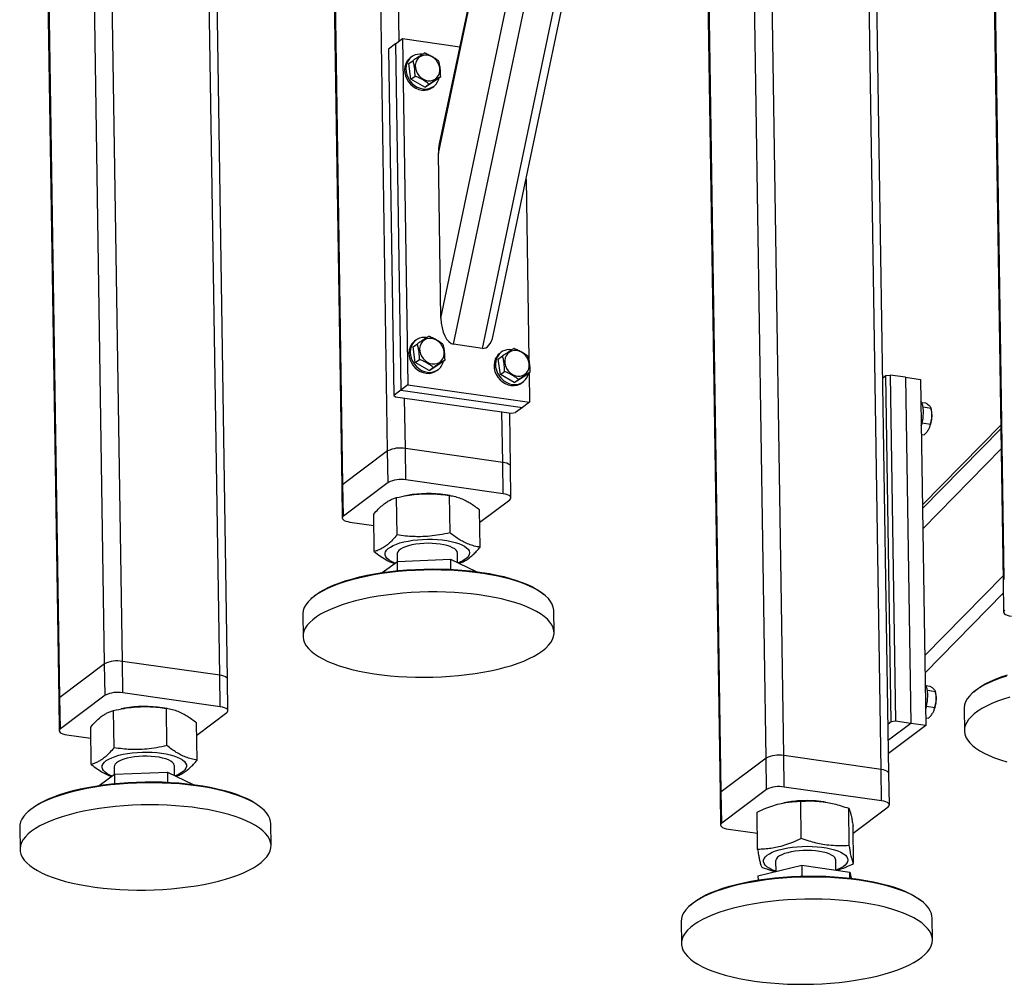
# Model space of a CAD drawing. Header units: millimetres. Extents: x 5 to 589, y 5 to 415.
# Tile 13 of 71: x 171 to 204, y 274 to 306. Entities that reach past the tile are written whole.
import ezdxf

# ---------------------------------------------------------------- set-up
doc = ezdxf.new("R2010")
doc.units = ezdxf.units.MM
doc.layers.add('TRAIT-FORT', color=4, linetype='Continuous', lineweight=25)

msp = doc.modelspace()

# ---------------------------------------------------------------- linework, layer by layer
at = {"layer": 'TRAIT-FORT', "color": 4, "linetype": 'Continuous', "lineweight": 25}
for p, q in [((185.0945, 295.8752), (194.5071, 340.6974)), ((185.5107, 295.0079), (195.1272, 340.8008)), ((186.4698, 294.8713), (196.0922, 340.693)), ((186.8321, 295.303), (196.3324, 340.5428)), ((185.0107, 301.341), (193.0501, 339.6238)), ((192.9971, 339.5535), (185.0398, 301.6615)), ((183.325, 291.4642), (182.6906, 332.8469)), ((183.707, 305.0707), (183.28, 332.929)), ((181.1653, 331.6657), (181.7997, 290.283)), ((181.8403, 290.3473), (181.2059, 331.73)), ((203.1214, 328.5374), (203.7559, 287.1547)), ((203.7965, 287.219), (203.162, 328.6017)), ((173.9297, 284.3965), (173.2953, 325.7792)), ((174.5191, 284.4785), (173.8846, 325.8613)), ((177.7494, 284.0183), (177.115, 325.401)), ((178.0082, 283.8855), (177.3738, 325.2682)), ((171.77, 324.598), (172.4044, 283.2152)), ((172.445, 283.2796), (171.8106, 324.6623)), ((195.8858, 281.2682), (195.2514, 322.6509)), ((196.4752, 281.3502), (195.8408, 322.733)), ((199.7056, 280.89), (199.0711, 322.2727)), ((199.9644, 280.7572), (199.3299, 322.1399)), ((193.7261, 321.4697), (194.3606, 280.0869)), ((194.4012, 280.1513), (193.7667, 321.534)), ((183.5871, 304.9804), (183.3551, 304.8059)), ((183.5871, 304.9804), (183.8191, 305.1549)), ((183.5871, 304.9804), (183.7633, 293.4852)), ((183.8191, 305.1549), (183.9953, 293.6597)), ((183.8191, 305.1549), (185.7166, 304.8846)), ((183.3551, 304.8059), (183.5314, 293.3107)), ((184.0278, 304.3232), (184.1669, 304.4278)), ((184.0968, 303.8055), (184.0278, 304.3232)), ((184.1198, 304.5469), (184.0734, 304.512)), ((184.0968, 303.8055), (184.2359, 303.9102)), ((184.5562, 303.5409), (184.0968, 303.8055)), ((184.5562, 303.5409), (184.9466, 303.7939)), ((184.9466, 303.7939), (185.0857, 303.8985)), ((184.5562, 303.5409), (184.6953, 303.6455)), ((184.8082, 303.5353), (184.8546, 303.5702)), ((185.0945, 295.8752), (185.0107, 301.341)), ((187.9198, 300.4827), (188.0114, 294.5113)), ((184.172, 294.918), (184.3111, 295.0226)), ((184.241, 294.4004), (184.172, 294.918)), ((184.264, 295.1417), (184.2176, 295.1068)), ((186.4698, 294.8713), (185.5107, 295.0079)), ((186.9985, 294.5153), (187.1376, 294.6199)), ((187.0675, 293.9976), (186.9985, 294.5153)), ((187.0906, 294.739), (187.0442, 294.7041)), ((184.241, 294.4004), (184.3801, 294.505)), ((184.7004, 294.1357), (184.241, 294.4004)), ((184.7004, 294.1357), (185.0908, 294.3887)), ((184.7004, 294.1357), (184.8395, 294.2404)), ((185.0908, 294.3887), (185.2299, 294.4934)), ((184.9524, 294.1301), (184.9988, 294.165)), ((187.0675, 293.9976), (187.2066, 294.1023)), ((187.5269, 293.733), (187.0675, 293.9976)), ((187.5269, 293.733), (187.9173, 293.986)), ((187.9173, 293.986), (188.0564, 294.0906)), ((188.0183, 294.0619), (188.0332, 293.0844)), ((199.763, 293.891), (199.8611, 293.9648)), ((199.8611, 293.9648), (200.0084, 293.9853)), ((200.0373, 282.4696), (199.8611, 293.9648)), ((200.0084, 293.9853), (200.1847, 282.4901)), ((200.5132, 293.9134), (200.0084, 293.9853)), ((200.5132, 293.9134), (200.6894, 282.4182)), ((200.5132, 293.9134), (201.0179, 293.8415)), ((183.9953, 293.6597), (183.7633, 293.4852)), ((183.9953, 293.6597), (188.0332, 293.0844)), ((187.5269, 293.733), (187.666, 293.8376)), ((187.7789, 293.7274), (187.8253, 293.7623)), ((201.0179, 293.8415), (201.1941, 282.3463)), ((183.7633, 293.4852), (183.5314, 293.3107)), ((183.5314, 293.3107), (183.5859, 293.2614)), ((183.5859, 293.2614), (187.4219, 292.7149)), ((183.7633, 293.4852), (187.8013, 292.9099)), ((183.9144, 291.5463), (183.8888, 293.2183)), ((187.8013, 292.9099), (187.5693, 292.7354)), ((188.0332, 293.0844), (187.8013, 292.9099)), ((201.0522, 293.0777), (201.1794, 293.0596)), ((201.0978, 292.9251), (201.3658, 292.8869)), ((187.1447, 291.086), (187.1191, 292.758)), ((187.4035, 290.9532), (187.3764, 292.7214)), ((187.4219, 292.7149), (187.5693, 292.7354)), ((201.384, 292.7973), (201.373, 292.8527)), ((201.0696, 292.3962), (201.3455, 292.3569)), ((203.6767, 292.3206), (201.0818, 289.6727)), ((201.0818, 289.6708), (203.6767, 292.3187)), ((201.0459, 292.0127), (201.1388, 291.9995)), ((201.0836, 289.5544), (203.6785, 292.2023)), ((201.2921, 292.194), (201.3002, 292.2096)), ((183.325, 291.4642), (181.8403, 290.3473)), ((183.341, 290.4192), (183.325, 291.4642)), ((187.1447, 291.086), (183.9144, 291.5463)), ((183.9304, 290.5012), (183.9144, 291.5463)), ((201.0939, 288.8821), (203.6888, 291.53)), ((187.1607, 290.041), (187.1447, 291.086)), ((187.4195, 289.9082), (187.4035, 290.9532)), ((181.7997, 290.283), (181.8157, 289.2379)), ((181.8563, 289.3023), (181.8403, 290.3473)), ((183.341, 290.4192), (181.8563, 289.3023)), ((187.1607, 290.041), (183.9304, 290.5012)), ((183.9809, 289.9883), (183.8684, 289.9673)), ((185.3968, 289.9835), (185.2414, 290.0076)), ((185.3947, 288.7469), (185.3757, 289.9867)), ((183.6365, 288.6748), (183.6175, 289.9145)), ((186.3843, 289.0956), (187.3789, 289.8438)), ((182.8806, 288.1234), (182.8616, 289.3632)), ((186.397, 288.2677), (186.378, 289.5074)), ((182.0745, 289.1051), (182.8672, 288.9922)), ((183.641, 288.0425), (183.6448, 287.7913)), ((185.6457, 287.7536), (185.6408, 288.0731)), ((183.1437, 287.4258), (183.65, 287.7951)), ((183.65, 287.7951), (185.4082, 287.8672)), ((183.6547, 287.4892), (183.65, 287.7951)), ((185.4082, 287.8672), (185.4134, 287.5333)), ((185.4082, 287.8672), (186.2619, 287.459)), ((201.1584, 284.6749), (203.7533, 287.3228)), ((203.7559, 287.1547), (203.7719, 286.1096)), ((188.5485, 286.6683), (188.496, 286.7129)), ((201.1673, 284.0987), (203.7621, 286.7466)), ((180.8287, 286.5954), (180.7776, 286.5491)), ((180.5047, 286.0345), (180.5159, 285.303)), ((188.8483, 285.4307), (188.8371, 286.1622)), ((173.9297, 284.3965), (172.445, 283.2796)), ((173.9457, 283.3514), (173.9297, 284.3965)), ((177.7494, 284.0183), (174.5191, 284.4785)), ((174.5351, 283.4335), (174.5191, 284.4785)), ((177.7654, 282.9733), (177.7494, 284.0183)), ((178.0242, 282.8405), (178.0082, 283.8855)), ((177.7654, 282.9733), (174.5351, 283.4335)), ((201.1964, 283.6726), (201.3236, 283.6544)), ((201.242, 283.5199), (201.51, 283.4818)), ((201.5282, 283.3922), (201.5172, 283.4476)), ((202.7849, 283.4671), (202.7338, 283.4208)), ((172.4044, 283.2152), (172.4204, 282.1702)), ((172.461, 282.2346), (172.445, 283.2796)), ((173.9457, 283.3514), (172.461, 282.2346)), ((174.2412, 281.607), (174.2222, 282.8468)), ((174.5856, 282.9206), (174.4731, 282.8996)), ((176.0015, 282.9158), (175.846, 282.9399)), ((175.9994, 281.6792), (175.9804, 282.9189)), ((176.989, 282.0279), (177.9836, 282.7761)), ((201.2138, 282.991), (201.4897, 282.9517)), ((201.4363, 282.7888), (201.4444, 282.8044)), ((202.4609, 282.9062), (202.4721, 282.1747)), ((177.0016, 281.1999), (176.9826, 282.4397)), ((200.0373, 282.4696), (199.9392, 282.3958)), ((200.6894, 282.4182), (199.9475, 281.86)), ((200.1847, 282.4901), (200.0373, 282.4696)), ((200.6894, 282.4182), (200.1847, 282.4901)), ((201.1941, 282.3463), (200.6894, 282.4182)), ((201.1901, 282.6075), (201.283, 282.5943)), ((173.4852, 281.0557), (173.4662, 282.2955)), ((201.1941, 282.3463), (199.9543, 281.4136)), ((172.6792, 282.0374), (173.4719, 281.9245)), ((195.8858, 281.2682), (194.4012, 280.1513)), ((195.9019, 280.2231), (195.8858, 281.2682)), ((199.7056, 280.89), (196.4752, 281.3502)), ((196.4912, 280.3052), (196.4752, 281.3502)), ((174.2457, 280.9747), (174.2495, 280.7235)), ((174.2547, 280.7273), (176.0129, 280.7994)), ((176.0129, 280.7994), (176.018, 280.4656)), ((176.0129, 280.7994), (176.8666, 280.3912)), ((176.2503, 280.6859), (176.2454, 281.0054)), ((199.7216, 279.845), (199.7056, 280.89)), ((173.7483, 280.358), (174.2547, 280.7273)), ((174.2547, 280.7273), (174.2594, 280.4215)), ((199.9804, 279.7122), (199.9644, 280.7572)), ((194.4172, 279.1063), (194.4012, 280.1513)), ((195.9019, 280.2231), (194.4172, 279.1063)), ((199.7216, 279.845), (196.4912, 280.3052)), ((194.3606, 280.0869), (194.3766, 279.0419)), ((197.0574, 278.5945), (197.0384, 279.8343)), ((197.8595, 279.8027), (197.8022, 279.8116)), ((171.4334, 279.5277), (171.3823, 279.4814)), ((179.1532, 279.6006), (179.1007, 279.6452)), ((195.6059, 278.2346), (195.5869, 279.4743)), ((196.5417, 279.7923), (196.4788, 279.7805)), ((198.6512, 278.3595), (198.6322, 279.5992)), ((198.7779, 278.7738), (199.9398, 279.6478)), ((171.1094, 278.9668), (171.1206, 278.2353)), ((179.453, 278.363), (179.4418, 279.0945)), ((194.6354, 278.9091), (195.5976, 278.772)), ((198.7933, 277.7645), (198.7743, 279.0042)), ((196.2018, 277.8464), (196.2071, 277.5006)), ((198.2066, 277.5473), (198.2016, 277.8771)), ((195.6194, 277.3549), (197.0709, 277.7148)), ((197.0709, 277.7148), (198.6647, 277.4798)), ((197.0709, 277.7148), (197.0766, 277.3472)), ((195.6194, 277.3549), (195.6215, 277.217)), ((198.6677, 277.2817), (198.6647, 277.4798)), ((198.6647, 277.4798), (198.7132, 277.2765)), ((193.3896, 276.3994), (193.3385, 276.3531)), ((201.1094, 276.4723), (201.0569, 276.5169)), ((201.4091, 275.2347), (201.3979, 275.9662)), ((193.0655, 275.8461), (193.0656, 275.8385)), ((193.0656, 275.8385), (193.0768, 275.107))]:
    msp.add_line(p, q, dxfattribs=at)
at = {"layer": 'TRAIT-FORT', "color": 4, "linetype": 'Continuous', "lineweight": 25, "flags": 128}
for points in [[(183.9246, 304.3169), (183.8963, 304.2228), (183.8856, 304.1223), (183.8927, 304.0186), (183.9175, 303.9151), (183.959, 303.8151), (184.0161, 303.7217), (184.0868, 303.6381), (184.1688, 303.5669), (184.2596, 303.5104), (184.3563, 303.4703), (184.4556, 303.448), (184.5545, 303.4443), (184.6497, 303.4591), (184.7382, 303.4921), (184.8082, 303.5353)], [(183.971, 304.3518), (183.9427, 304.2577), (183.932, 304.1572), (183.9391, 304.0535), (183.9639, 303.95), (184.0054, 303.85), (184.0625, 303.7566), (184.1331, 303.673), (184.2152, 303.6018), (184.306, 303.5453), (184.4027, 303.5052), (184.502, 303.483), (184.6009, 303.4792), (184.6961, 303.494), (184.7846, 303.527), (184.8636, 303.5771), (184.9304, 303.6427), (184.983, 303.7216), (185.0197, 303.8114), (185.0313, 303.8576)], [(184.2459, 304.1862), (184.2665, 304.0975), (184.3039, 304.0125), (184.3564, 303.9348), (184.4217, 303.8679), (184.4969, 303.8146), (184.5788, 303.7774), (184.6638, 303.7577), (184.7482, 303.7566), (184.8283, 303.774), (184.9006, 303.8091), (184.9619, 303.8605), (185.0095, 303.9259), (185.0414, 304.0024), (185.0562, 304.0867), (185.0532, 304.1752), (185.0326, 304.2638), (184.9953, 304.3489), (184.9428, 304.4265), (184.8775, 304.4935), (184.8023, 304.5467), (184.7204, 304.584), (184.6353, 304.6036), (184.551, 304.6048), (184.4709, 304.5874), (184.3986, 304.5523), (184.3373, 304.5009), (184.2897, 304.4355), (184.2577, 304.359), (184.243, 304.2746), (184.2459, 304.1862)], [(184.3901, 294.781), (184.4107, 294.6924), (184.4481, 294.6074), (184.5006, 294.5297), (184.5659, 294.4627), (184.6411, 294.4095), (184.723, 294.3722), (184.808, 294.3526), (184.8924, 294.3514), (184.9725, 294.3688), (185.0448, 294.404), (185.1061, 294.4553), (185.1537, 294.5207), (185.1856, 294.5973), (185.2004, 294.6816), (185.1974, 294.77), (185.1768, 294.8587), (185.1395, 294.9437), (185.087, 295.0214), (185.0217, 295.0883), (184.9465, 295.1416), (184.8645, 295.1788), (184.7795, 295.1985), (184.6951, 295.1996), (184.6151, 295.1823), (184.5428, 295.1471), (184.4815, 295.0957), (184.4339, 295.0303), (184.4019, 294.9538), (184.3871, 294.8695), (184.3901, 294.781)], [(184.0688, 294.9117), (184.0405, 294.8176), (184.0298, 294.7171), (184.0369, 294.6134), (184.0617, 294.5099), (184.1032, 294.4099), (184.1602, 294.3166), (184.2309, 294.233), (184.313, 294.1617), (184.4038, 294.1052), (184.5005, 294.0651), (184.5998, 294.0429), (184.6987, 294.0391), (184.7939, 294.054), (184.8824, 294.087), (184.9524, 294.1301)], [(184.1151, 294.9466), (184.0869, 294.8525), (184.0762, 294.752), (184.0833, 294.6483), (184.1081, 294.5448), (184.1496, 294.4448), (184.2066, 294.3515), (184.2773, 294.2679), (184.3594, 294.1966), (184.4502, 294.1401), (184.5469, 294.1), (184.6462, 294.0778), (184.7451, 294.074), (184.8403, 294.0889), (184.9288, 294.1219), (185.0078, 294.172), (185.0746, 294.2375), (185.1272, 294.3164), (185.1639, 294.4062), (185.1755, 294.4525)], [(186.9417, 294.5439), (186.9135, 294.4498), (186.9027, 294.3493), (186.9099, 294.2456), (186.9346, 294.1421), (186.9761, 294.0421), (187.0332, 293.9488), (187.1039, 293.8651), (187.1859, 293.7939), (187.2768, 293.7374), (187.3734, 293.6973), (187.4727, 293.6751), (187.5716, 293.6713), (187.6668, 293.6862), (187.7554, 293.7192), (187.8343, 293.7692), (187.9012, 293.8348), (187.9538, 293.9137), (187.9904, 294.0035), (188.002, 294.0497)], [(187.2167, 294.3783), (187.2373, 294.2897), (187.2746, 294.2046), (187.3271, 294.1269), (187.3924, 294.06), (187.4676, 294.0068), (187.5496, 293.9695), (187.6346, 293.9498), (187.719, 293.9487), (187.799, 293.9661), (187.8713, 294.0012), (187.9326, 294.0526), (187.9802, 294.118), (188.0122, 294.1945), (188.027, 294.2789), (188.024, 294.3673), (188.0034, 294.4559), (187.966, 294.541), (187.9135, 294.6187), (187.8482, 294.6856), (187.773, 294.7389), (187.6911, 294.7761), (187.6061, 294.7958), (187.5217, 294.7969), (187.4416, 294.7795), (187.3693, 294.7444), (187.308, 294.693), (187.2604, 294.6276), (187.2285, 294.5511), (187.2137, 294.4667), (187.2167, 294.3783)], [(186.8953, 294.509), (186.8671, 294.4149), (186.8563, 294.3144), (186.8635, 294.2107), (186.8882, 294.1072), (186.9297, 294.0072), (186.9868, 293.9139), (187.0575, 293.8302), (187.1396, 293.759), (187.2304, 293.7025), (187.327, 293.6624), (187.4264, 293.6402), (187.5252, 293.6364), (187.6205, 293.6513), (187.709, 293.6843), (187.7789, 293.7274)], [(187.4035, 290.9532), (187.398, 290.9761), (187.3759, 291.0044), (187.3378, 291.0305), (187.2851, 291.0534), (187.2199, 291.0721), (187.1447, 291.086)], [(187.4035, 290.9532), (187.398, 290.9761), (187.3759, 291.0044), (187.3378, 291.0305), (187.2851, 291.0534), (187.2199, 291.0721), (187.1447, 291.086)], [(187.3789, 289.8438), (187.4074, 289.8722), (187.4192, 289.9016), (187.414, 289.9311), (187.3919, 289.9594), (187.3538, 289.9855), (187.3011, 290.0083), (187.2359, 290.0271), (187.1607, 290.041)], [(181.8563, 289.3023), (181.8279, 289.2739), (181.8161, 289.2445), (181.8213, 289.215), (181.8434, 289.1867), (181.8815, 289.1606), (181.9341, 289.1378), (181.9993, 289.1191), (182.0745, 289.1051)], [(183.244, 288.0005), (183.2404, 288.0568), (183.2565, 288.1131), (183.2921, 288.1687), (183.3465, 288.2227), (183.4192, 288.2744), (183.509, 288.323), (183.6146, 288.3679), (183.7347, 288.4085), (183.8675, 288.4441), (184.0112, 288.4743), (184.1637, 288.4987), (184.3229, 288.5169), (184.4866, 288.5286), (184.6524, 288.5337), (184.8181, 288.5322), (184.9813, 288.524), (185.1397, 288.5092), (185.2911, 288.4881), (185.4333, 288.461), (185.5645, 288.4282), (185.6827, 288.3902), (185.7862, 288.3475), (185.8737, 288.3008), (185.9439, 288.2506), (185.9958, 288.1978), (186.0286, 288.143), (186.042, 288.087), (186.0357, 288.0306), (186.0099, 287.9745), (185.9648, 287.9196), (185.9011, 287.8667), (185.8197, 287.8165), (185.7218, 287.7696), (185.6621, 287.7458)], [(185.6408, 288.0731), (185.6407, 288.075), (185.6295, 288.1221), (185.599, 288.1679), (185.5499, 288.2116), (185.483, 288.2522), (185.3998, 288.2891), (185.3018, 288.3215), (185.191, 288.3487), (185.0694, 288.3703), (184.9395, 288.3858), (184.8038, 288.3949), (184.6649, 288.3975), (184.5256, 288.3934), (184.3884, 288.3828), (184.2563, 288.3659), (184.1315, 288.343), (184.0168, 288.3145), (183.9141, 288.2811), (183.8256, 288.2433), (183.753, 288.2019), (183.6976, 288.1576), (183.6606, 288.1115), (183.6427, 288.0642), (183.641, 288.0425)], [(183.5697, 287.7364), (183.5454, 287.7462), (183.4497, 287.7909), (183.3707, 287.8395), (183.3096, 287.8911), (183.2671, 287.945), (183.244, 288.0005)], [(188.8371, 286.1622), (188.8365, 286.1791), (188.8217, 286.2764), (188.7871, 286.3728), (188.7328, 286.468), (188.6593, 286.5614), (188.5667, 286.6526), (188.4555, 286.7411), (188.3263, 286.8266), (188.1797, 286.9086), (188.0163, 286.9868), (187.8371, 287.0607), (187.6427, 287.13), (187.4342, 287.1945), (187.2125, 287.2537), (186.9787, 287.3073), (186.7339, 287.3553), (186.4792, 287.3972), (186.216, 287.433), (185.9453, 287.4623), (185.6686, 287.4852), (185.3872, 287.5015), (185.1023, 287.5111), (184.8154, 287.514), (184.5278, 287.5101), (184.2409, 287.4995), (183.956, 287.4822), (183.6746, 287.4583), (183.3978, 287.4279), (183.1272, 287.3912), (182.8639, 287.3484), (182.6092, 287.2996), (182.3643, 287.245), (182.1305, 287.185), (181.9087, 287.1198), (181.7001, 287.0498), (181.5057, 286.9752), (181.3263, 286.8964), (181.1629, 286.8139), (181.0162, 286.7279), (180.8869, 286.6389), (180.7757, 286.5474), (180.683, 286.4537), (180.6093, 286.3583), (180.555, 286.2616), (180.5202, 286.1642), (180.5053, 286.0665), (180.5047, 286.0345)], [(180.8287, 286.5954), (180.9366, 286.6839), (181.0641, 286.7717), (181.2089, 286.8566), (181.3701, 286.938), (181.5471, 287.0158), (181.7389, 287.0893), (181.9447, 287.1585), (182.1636, 287.2228), (182.3943, 287.282), (182.6359, 287.3358), (182.8872, 287.384), (183.147, 287.4263), (183.414, 287.4625), (183.687, 287.4924), (183.9648, 287.516), (184.2458, 287.533), (184.5289, 287.5435), (184.8127, 287.5473), (185.0958, 287.5445), (185.3769, 287.5351), (185.6545, 287.519), (185.9275, 287.4964), (186.1946, 287.4674), (186.4543, 287.4321), (186.7055, 287.3908), (186.9471, 287.3435), (187.1778, 287.2905), (187.3965, 287.2321), (187.6023, 287.1685), (187.7941, 287.1001), (187.9709, 287.0272), (188.1321, 286.9501), (188.2768, 286.8692), (188.4042, 286.7848), (188.496, 286.7129)], [(184.6828, 286.7814), (184.3954, 286.7741), (184.1093, 286.7601), (183.826, 286.7396), (183.5467, 286.7124), (183.2729, 286.6789), (183.0058, 286.6391), (182.7466, 286.5932), (182.4967, 286.5415), (182.2572, 286.4842), (182.0292, 286.4215), (181.8139, 286.3539), (181.6123, 286.2815), (181.4253, 286.2048), (181.2538, 286.1241), (181.0986, 286.0398), (180.9606, 285.9522), (180.8402, 285.8619), (180.7382, 285.7692), (180.655, 285.6746), (180.5909, 285.5786), (180.5464, 285.4815), (180.5215, 285.3839), (180.5165, 285.2862), (180.5313, 285.1889), (180.566, 285.0924), (180.6202, 284.9973), (180.6938, 284.9039), (180.7864, 284.8127), (180.8975, 284.7241), (181.0267, 284.6386), (181.1734, 284.5566), (181.3367, 284.4785), (181.516, 284.4045), (181.7103, 284.3352), (181.9189, 284.2708), (182.1406, 284.2116), (182.3744, 284.1579), (182.6192, 284.11), (182.8738, 284.068), (183.1371, 284.0323), (183.4077, 284.0029), (183.6844, 283.98), (183.9658, 283.9637), (184.2507, 283.9541), (184.5376, 283.9513), (184.8252, 283.9552), (185.1121, 283.9658), (185.397, 283.9831), (185.6785, 284.0069), (185.9552, 284.0373), (186.2259, 284.074), (186.4891, 284.1169), (186.7438, 284.1657), (186.9887, 284.2202), (187.2226, 284.2802), (187.4443, 284.3454), (187.6529, 284.4155), (187.8474, 284.4901), (188.0267, 284.5688), (188.1901, 284.6514), (188.3368, 284.7374), (188.4661, 284.8263), (188.5774, 284.9179), (188.6701, 285.0116), (188.7437, 285.107), (188.7981, 285.2036), (188.8328, 285.301), (188.8477, 285.3987), (188.8428, 285.4963), (188.8181, 285.5932), (188.7736, 285.6891), (188.7097, 285.7834), (188.6265, 285.8758), (188.5246, 285.9657), (188.4043, 286.0528), (188.2663, 286.1366), (188.1113, 286.2167), (187.9399, 286.2928), (187.7529, 286.3645), (187.5514, 286.4314), (187.3361, 286.4932), (187.1082, 286.5497), (186.8688, 286.6005), (186.6189, 286.6455), (186.3598, 286.6844), (186.0927, 286.7169), (185.8189, 286.7431), (185.5397, 286.7627), (185.2563, 286.7756), (184.9703, 286.7819), (184.6828, 286.7814)], [(203.8125, 286.174), (203.784, 286.1457), (203.7722, 286.1162), (203.7774, 286.0867), (203.7995, 286.0584), (203.8376, 286.0323), (203.8903, 286.0095), (203.9555, 285.9908), (204.0307, 285.9769)], [(178.0082, 283.8855), (178.0027, 283.9084), (177.9806, 283.9367), (177.9425, 283.9628), (177.8898, 283.9856), (177.8246, 284.0044), (177.7494, 284.0183)], [(178.0082, 283.8855), (178.0027, 283.9084), (177.9806, 283.9367), (177.9425, 283.9628), (177.8898, 283.9856), (177.8246, 284.0044), (177.7494, 284.0183)], [(203.8649, 283.9915), (203.6563, 283.9215), (203.4618, 283.8469), (203.2825, 283.7681), (203.1191, 283.6856), (202.9724, 283.5996), (202.8431, 283.5106), (202.7318, 283.4191), (202.6391, 283.3254), (202.5654, 283.23), (202.5111, 283.1334), (202.4764, 283.036), (202.4615, 282.9382), (202.4609, 282.9062)], [(202.7849, 283.4671), (202.8927, 283.5557), (203.0203, 283.6434), (203.165, 283.7283), (203.3263, 283.8097), (203.5032, 283.8875), (203.6951, 283.9611), (203.9009, 284.0302)], [(203.9854, 283.2932), (203.7701, 283.2256), (203.5684, 283.1532), (203.3814, 283.0765), (203.2099, 282.9958), (203.0548, 282.9115), (202.9167, 282.8239), (202.7964, 282.7336), (202.6943, 282.6409), (202.6111, 282.5463), (202.5471, 282.4503), (202.5025, 282.3532), (202.4777, 282.2556), (202.4727, 282.1579), (202.4875, 282.0606), (202.5221, 281.9641), (202.5763, 281.869), (202.6499, 281.7756), (202.7425, 281.6844), (202.8537, 281.5958), (202.9829, 281.5103), (203.1295, 281.4283), (203.2928, 281.3502), (203.4721, 281.2762), (203.6665, 281.2069), (203.875, 281.1425)], [(177.9836, 282.7761), (178.0121, 282.8045), (178.0239, 282.8339), (178.0187, 282.8634), (177.9966, 282.8917), (177.9585, 282.9178), (177.9058, 282.9406), (177.8406, 282.9594), (177.7654, 282.9733)], [(172.461, 282.2346), (172.4326, 282.2062), (172.4207, 282.1768), (172.426, 282.1473), (172.4481, 282.119), (172.4862, 282.0929), (172.5388, 282.0701), (172.604, 282.0513), (172.6792, 282.0374)], [(174.1744, 280.6687), (174.1002, 280.7003), (174.0127, 280.7471), (173.9425, 280.7972), (173.8907, 280.8501), (173.8578, 280.9049), (173.8444, 280.9609), (173.8507, 281.0173), (173.8766, 281.0733), (173.9216, 281.1282), (173.9853, 281.1811), (174.0667, 281.2314), (174.1646, 281.2782), (174.2777, 281.3211), (174.4043, 281.3592), (174.5428, 281.3922), (174.6912, 281.4195), (174.8473, 281.4409), (175.009, 281.4558), (175.1741, 281.4643), (175.3401, 281.4661), (175.5048, 281.4612), (175.6659, 281.4497), (175.8211, 281.4317), (175.9682, 281.4076), (176.1051, 281.3775), (176.23, 281.3421), (176.3411, 281.3017), (176.4367, 281.2569), (176.5157, 281.2084), (176.5769, 281.1568), (176.6193, 281.1029), (176.6425, 281.0474), (176.6425, 281.0474)], [(176.2454, 281.0054), (176.2422, 281.0309), (176.2213, 281.0775), (176.1814, 281.1223), (176.1233, 281.1646), (176.0481, 281.2035), (175.9572, 281.2382), (175.8526, 281.2681), (175.7361, 281.2925), (175.61, 281.3111), (175.4769, 281.3235), (175.3393, 281.3293), (175.1998, 281.3286), (175.0612, 281.3212), (174.9263, 281.3074), (174.7975, 281.2875), (174.6774, 281.2617), (174.5685, 281.2307), (174.4727, 281.195), (174.3919, 281.1552), (174.3277, 281.1123), (174.2815, 281.067), (174.2539, 281.0202), (174.2457, 280.9747)], [(176.6425, 281.0474), (176.646, 280.991), (176.6299, 280.9347), (176.5944, 280.8792), (176.5399, 280.8252), (176.4673, 280.7735), (176.3775, 280.7249), (176.2718, 280.6799), (176.2668, 280.6781)], [(199.9644, 280.7572), (199.9588, 280.7801), (199.9367, 280.8084), (199.8986, 280.8345), (199.846, 280.8573), (199.7808, 280.8761), (199.7056, 280.89)], [(199.9644, 280.7572), (199.9588, 280.7801), (199.9367, 280.8084), (199.8986, 280.8345), (199.846, 280.8573), (199.7808, 280.8761), (199.7056, 280.89)], [(171.4334, 279.5277), (171.4841, 279.5714), (171.6028, 279.6605), (171.7391, 279.7468), (171.8922, 279.83), (172.0614, 279.9097), (172.2459, 279.9854), (172.4448, 280.0568), (172.6573, 280.1235), (172.8822, 280.1853), (173.1185, 280.2419), (173.3651, 280.2929), (173.6208, 280.3381), (173.8843, 280.3774), (174.1545, 280.4105), (174.4301, 280.4373), (174.7096, 280.4576), (174.9919, 280.4714), (175.2755, 280.4785)], [(175.2755, 280.4785), (175.5591, 280.479), (175.8413, 280.4729), (176.1209, 280.4601), (176.3964, 280.4408), (176.6666, 280.415), (176.9301, 280.3828), (177.1857, 280.3445), (177.4323, 280.3001), (177.6685, 280.25), (177.8934, 280.1942), (178.1058, 280.1332), (178.3046, 280.0672), (178.4891, 279.9965), (178.6582, 279.9214), (178.8112, 279.8423), (178.9474, 279.7597), (179.066, 279.6738), (179.1007, 279.6452)], [(175.2763, 280.4452), (174.9889, 280.4379), (174.7028, 280.4239), (174.4195, 280.4033), (174.1402, 280.3762), (173.8664, 280.3426), (173.5992, 280.3028), (173.3401, 280.257), (173.0902, 280.2053), (172.8507, 280.148), (172.6227, 280.0853), (172.4074, 280.0177), (172.2058, 279.9453), (172.0187, 279.8686), (171.8473, 279.7879), (171.6921, 279.7035), (171.554, 279.616), (171.4337, 279.5257), (171.3317, 279.433), (171.2484, 279.3384), (171.1844, 279.2424), (171.1398, 279.1453), (171.115, 279.0477), (171.1094, 278.9668)], [(179.4418, 279.0945), (179.4363, 279.1601), (179.4115, 279.257), (179.3671, 279.3529), (179.3031, 279.4472), (179.22, 279.5396), (179.1181, 279.6295), (178.9978, 279.7166), (178.8598, 279.8004), (178.7047, 279.8805), (178.5333, 279.9566), (178.3464, 280.0282), (178.1448, 280.0952), (177.9296, 280.157), (177.7017, 280.2135), (177.4622, 280.2643), (177.2124, 280.3093), (176.9533, 280.3481), (176.6862, 280.3807), (176.4124, 280.4069), (176.1331, 280.4265), (175.8498, 280.4394), (175.5637, 280.4457), (175.2763, 280.4452)], [(199.9398, 279.6478), (199.9682, 279.6762), (199.9801, 279.7056), (199.9748, 279.7351), (199.9527, 279.7634), (199.9146, 279.7895), (199.862, 279.8123), (199.7968, 279.8311), (199.7216, 279.845)], [(175.2861, 276.8846), (175.5735, 276.8919), (175.8596, 276.9059), (176.1429, 276.9265), (176.4222, 276.9536), (176.696, 276.9871), (176.9632, 277.0269), (177.2223, 277.0728), (177.4722, 277.1245), (177.7117, 277.1818), (177.9397, 277.2445), (178.155, 277.3121), (178.3566, 277.3845), (178.5437, 277.4612), (178.7151, 277.5419), (178.8703, 277.6262), (179.0084, 277.7138), (179.1287, 277.8041), (179.2307, 277.8968), (179.314, 277.9914), (179.378, 278.0874), (179.4226, 278.1845), (179.4474, 278.2821), (179.4524, 278.3798), (179.4376, 278.4771), (179.403, 278.5736), (179.3487, 278.6688), (179.2752, 278.7622), (179.1826, 278.8533), (179.0714, 278.9419), (178.9422, 279.0274), (178.7956, 279.1094), (178.6322, 279.1875), (178.453, 279.2615), (178.2586, 279.3308), (178.0501, 279.3952), (177.8284, 279.4544), (177.5946, 279.5081), (177.3497, 279.556), (177.0951, 279.598), (176.8319, 279.6337), (176.5612, 279.6631), (176.2845, 279.686), (176.0031, 279.7023), (175.7182, 279.7119), (175.4313, 279.7147), (175.1437, 279.7109), (174.8568, 279.7002), (174.5719, 279.683), (174.2905, 279.6591), (174.0137, 279.6287), (173.7431, 279.592), (173.4798, 279.5491), (173.2251, 279.5003), (172.9802, 279.4458), (172.7464, 279.3858), (172.5246, 279.3206), (172.316, 279.2505), (172.1216, 279.176), (171.9422, 279.0972), (171.7788, 279.0146), (171.6321, 278.9286), (171.5028, 278.8397), (171.3916, 278.7481), (171.2989, 278.6544), (171.2252, 278.559), (171.1709, 278.4624), (171.1361, 278.365), (171.1212, 278.2673), (171.1261, 278.1697), (171.1509, 278.0728), (171.1953, 277.9769), (171.2593, 277.8826), (171.3424, 277.7902), (171.4444, 277.7003), (171.5646, 277.6132), (171.7026, 277.5294), (171.8577, 277.4493), (172.0291, 277.3732), (172.216, 277.3016), (172.4176, 277.2346), (172.6328, 277.1728), (172.8607, 277.1163), (173.1002, 277.0655), (173.35, 277.0205), (173.6091, 276.9816), (173.8762, 276.9491), (174.15, 276.9229), (174.4293, 276.9033), (174.7126, 276.8904), (174.9987, 276.8841), (175.2861, 276.8846)], [(194.4172, 279.1063), (194.3887, 279.0779), (194.3769, 279.0485), (194.3821, 279.019), (194.4042, 278.9907), (194.4423, 278.9646), (194.495, 278.9418), (194.5602, 278.923), (194.6354, 278.9091)], [(196.2069, 277.5131), (196.1881, 277.5194), (196.0808, 277.561), (195.9892, 277.6067), (195.9146, 277.6561), (195.858, 277.7083), (195.8203, 277.7627), (195.8021, 277.8185), (195.8034, 277.8749), (195.8244, 277.9311), (195.8648, 277.9863), (195.9239, 278.0398), (196.0009, 278.0908), (196.0948, 278.1386), (196.2042, 278.1825), (196.3277, 278.2219), (196.4634, 278.2562), (196.6094, 278.285), (196.7638, 278.3078), (196.9243, 278.3244), (197.0888, 278.3345)], [(197.1211, 278.1991), (196.9832, 278.1901), (196.8495, 278.1747), (196.7227, 278.1533), (196.6052, 278.1261), (196.4993, 278.0939), (196.4071, 278.0571), (196.3304, 278.0165), (196.2706, 277.9729), (196.2289, 277.9271), (196.2062, 277.8801), (196.2018, 277.8464)], [(197.0888, 278.3345), (197.2548, 278.338), (197.42, 278.3347), (197.5822, 278.3249), (197.7391, 278.3085), (197.8884, 278.2859), (198.0281, 278.2573), (198.1562, 278.2231), (198.2708, 278.1839), (198.3705, 278.1402), (198.4538, 278.0925), (198.5194, 278.0416), (198.5666, 277.9882), (198.5947, 277.933), (198.6031, 277.8769), (198.5919, 277.8205), (198.5612, 277.7646), (198.5114, 277.7102), (198.4432, 277.6579), (198.3576, 277.6084), (198.2558, 277.5625), (198.2136, 277.5463)], [(198.2016, 277.8771), (198.1949, 277.9144), (198.1692, 277.9606), (198.1247, 278.0049), (198.0622, 278.0464), (197.9829, 278.0843), (197.8884, 278.1178), (197.7806, 278.1464), (197.6615, 278.1695), (197.5335, 278.1865), (197.399, 278.1973), (197.2606, 278.2015), (197.1211, 278.1991)], [(201.3979, 275.9662), (201.3955, 276.0074), (201.3757, 276.1046), (201.3362, 276.2007), (201.2771, 276.2955), (201.1987, 276.3884), (201.1014, 276.479), (200.9857, 276.5668), (200.8521, 276.6514), (200.7012, 276.7325), (200.5338, 276.8097), (200.3507, 276.8825), (200.1527, 276.9506), (199.9408, 277.0137), (199.7159, 277.0716), (199.4793, 277.1239), (199.2319, 277.1703), (198.975, 277.2107), (198.7098, 277.2449), (198.4375, 277.2727), (198.1595, 277.2939), (197.8771, 277.3085), (197.5916, 277.3164), (197.3044, 277.3176), (197.0168, 277.312), (196.7303, 277.2998), (196.4461, 277.2808), (196.1657, 277.2553), (195.8904, 277.2233), (195.6215, 277.1851), (195.3602, 277.1407), (195.1079, 277.0904), (194.8656, 277.0345), (194.6347, 276.9732), (194.4161, 276.9067), (194.211, 276.8355), (194.0202, 276.7599), (193.8448, 276.6801), (193.6855, 276.5967), (193.5431, 276.5099), (193.4182, 276.4202), (193.3116, 276.3281), (193.2236, 276.2339), (193.1547, 276.1382), (193.1053, 276.0413), (193.0755, 275.9438), (193.0655, 275.8461)], [(193.3896, 276.3994), (193.4683, 276.4656), (193.5914, 276.554), (193.732, 276.6396), (193.8891, 276.722), (194.0622, 276.8007), (194.2505, 276.8753), (194.4529, 276.9456), (194.6685, 277.0111), (194.8964, 277.0717), (195.1354, 277.1268), (195.3844, 277.1764), (195.6421, 277.2202), (195.9075, 277.258), (196.1791, 277.2895), (196.4558, 277.3147), (196.7362, 277.3334), (197.0189, 277.3455), (197.3026, 277.351), (197.586, 277.3498), (197.8677, 277.342), (198.1463, 277.3276), (198.4206, 277.3066), (198.6893, 277.2792), (198.951, 277.2455), (199.2044, 277.2057), (199.4485, 277.1598), (199.682, 277.1082), (199.9039, 277.0512), (200.1129, 276.9889), (200.3083, 276.9216), (200.489, 276.8498), (200.6542, 276.7737), (200.803, 276.6937), (200.9348, 276.6102), (201.049, 276.5235), (201.0569, 276.5169)], [(201.4092, 275.2271), (201.3993, 275.3246), (201.3696, 275.4213), (201.3203, 275.5168), (201.2515, 275.6107), (201.1636, 275.7025), (201.0571, 275.7917), (200.9323, 275.878), (200.79, 275.9609), (200.6308, 276.0401), (200.4554, 276.1151), (200.2647, 276.1856), (200.0596, 276.2513), (199.8411, 276.3118), (199.6102, 276.3669), (199.3681, 276.4163), (199.1158, 276.4598), (198.8546, 276.4971), (198.5857, 276.5281), (198.3104, 276.5526), (198.03, 276.5705), (197.7459, 276.5818), (197.4593, 276.5864), (197.1718, 276.5842), (196.8845, 276.5752), (196.599, 276.5596), (196.3166, 276.5374), (196.0386, 276.5086), (195.7663, 276.4735), (195.501, 276.4321), (195.2441, 276.3848), (194.9966, 276.3317), (194.7599, 276.273), (194.535, 276.2091), (194.323, 276.1402), (194.125, 276.0667), (193.9418, 275.989), (193.7743, 275.9073), (193.6233, 275.8221), (193.4896, 275.7339), (193.3738, 275.6429), (193.2764, 275.5497), (193.198, 275.4547), (193.1388, 275.3584), (193.0991, 275.2611), (193.0792, 275.1634), (193.0792, 275.0658), (193.099, 274.9686), (193.1385, 274.8725), (193.1976, 274.7777), (193.276, 274.6848), (193.3733, 274.5942), (193.489, 274.5064), (193.6226, 274.4218), (193.7735, 274.3407), (193.9409, 274.2636), (194.124, 274.1907), (194.322, 274.1226), (194.5339, 274.0595), (194.7588, 274.0016), (194.9954, 273.9494), (195.2428, 273.9029), (195.4997, 273.8625), (195.7649, 273.8283), (196.0372, 273.8005), (196.3152, 273.7793), (196.5976, 273.7647), (196.8831, 273.7568), (197.1703, 273.7556), (197.4579, 273.7612), (197.7444, 273.7734), (198.0286, 273.7924), (198.309, 273.8179), (198.5843, 273.8499), (198.8532, 273.8881), (199.1145, 273.9325), (199.3668, 273.9828), (199.6091, 274.0387), (199.84, 274.1), (200.0586, 274.1665), (200.2637, 274.2377), (200.4545, 274.3133), (200.6299, 274.3931), (200.7892, 274.4766), (200.9316, 274.5633), (201.0565, 274.653), (201.1631, 274.7451), (201.2511, 274.8393), (201.32, 274.935), (201.3694, 275.0319), (201.3992, 275.1294), (201.4092, 275.2271)]]:
    msp.add_lwpolyline(points, dxfattribs=at)
at = {"layer": 'TRAIT-FORT', "color": 4, "linetype": 'Continuous', "lineweight": 25}
for centre, radius, start, end in [((184.3506, 304.1461), 0.459, 127.1518, 158.16526), ((184.3995, 304.177), 0.4628, 81.18578, 157.81636), ((184.5437, 294.7719), 0.4628, 81.18578, 157.81636), ((184.4948, 294.741), 0.459, 127.1518, 158.16526), ((187.3214, 294.3383), 0.459, 127.1518, 158.16526), ((187.3702, 294.3691), 0.4628, 81.18578, 157.81636), ((200.699, 292.8973), 0.3966, 10.58269, 33.68309), ((199.7446, 292.7263), 1.3662, 341.68743, 10.28026), ((200.4254, 292.6317), 0.9713, 334.24142, 358.72201), ((200.609, 292.6514), 0.7886, 356.99376, 10.66385), ((183.7421, 290.6264), 0.9359, 79.39116, 116.46504), ((181.878, 290.2786), 0.0784, 118.72091, 176.77604), ((183.7581, 289.5813), 0.9359, 79.39116, 116.46504), ((184.6698, 286.1729), 3.8771, 81.52211, 100.23454), ((203.8341, 287.1503), 0.0784, 118.72091, 176.77604), ((174.3468, 283.5586), 0.9359, 79.39116, 116.46504), ((174.3628, 282.5136), 0.9359, 79.39116, 116.46504), ((200.8432, 283.4921), 0.3966, 10.58269, 33.68309), ((199.8888, 283.3212), 1.3662, 341.68743, 10.28026), ((172.4827, 283.2108), 0.0784, 118.72091, 176.77604), ((200.5696, 283.2266), 0.9713, 334.24142, 358.72201), ((200.7532, 283.2462), 0.7886, 356.99376, 10.66385), ((175.2745, 279.1013), 3.8809, 81.53133, 100.22533), ((196.3029, 280.4304), 0.9359, 79.39116, 116.46504), ((194.4388, 280.0825), 0.0784, 118.72091, 176.77604), ((196.3189, 279.3853), 0.9359, 79.39116, 116.46504), ((197.2024, 276.1886), 3.6638, 92.14103, 100.38885), ((197.2362, 276.0161), 3.8375, 81.51785, 92.54844)]:
    msp.add_arc(centre, radius, start, end, dxfattribs=at)
for centre, start_param, end_param in [((185.4145, 301.2835), 1.0534533, 1.4669034), ((185.4983, 295.8177), 1.4669034, 3.0376997), ((186.4573, 295.681), 3.0376997, 4.1950459)]:
    msp.add_ellipse(centre, major_axis=(-0.0542, 0.8113), ratio=0.49341, start_param=start_param, end_param=end_param, dxfattribs=at)
for points, knots in [([(184.5573, 304.6808), (184.5285, 304.6627), (184.4703, 304.626), (184.3725, 304.5631), (184.27, 304.496), (184.2015, 304.4507), (184.1669, 304.4278)], [0, 0, 0, 0, 0.2646049, 0.5349477, 0.7653431, 1, 1, 1, 1]), ([(184.5573, 304.6808), (184.6023, 304.6617), (184.6932, 304.623), (184.8163, 304.557), (184.925, 304.4871), (184.9859, 304.4399), (185.0167, 304.4162)], [0, 0, 0, 0, 0.2646049, 0.5349477, 0.7653431, 1, 1, 1, 1]), ([(184.2359, 303.9102), (184.2341, 303.9813), (184.2313, 304.099), (184.2091, 304.2562), (184.1869, 304.3564), (184.1713, 304.4119), (184.1669, 304.4278)], [0, 0, 0, 0, 0.3855495, 0.6376419, 0.8965462, 1, 1, 1, 1]), ([(185.0857, 303.8985), (185.0839, 303.9697), (185.0811, 304.0874), (185.059, 304.2445), (185.0367, 304.3447), (185.0211, 304.4003), (185.0167, 304.4162)], [0, 0, 0, 0, 0.3855495, 0.6376419, 0.8965462, 1, 1, 1, 1]), ([(184.6953, 303.6455), (184.6605, 303.6723), (184.5902, 303.7265), (184.4745, 303.7981), (184.3548, 303.8597), (184.2758, 303.8932), (184.2359, 303.9102)], [0, 0, 0, 0, 0.2646049, 0.5349477, 0.7653431, 1, 1, 1, 1]), ([(184.6953, 303.6455), (184.7342, 303.6713), (184.813, 303.7234), (184.9183, 303.7921), (185.0098, 303.8508), (185.0602, 303.8825), (185.0857, 303.8985)], [0, 0, 0, 0, 0.2646049, 0.5349477, 0.7653431, 1, 1, 1, 1]), ([(184.7015, 295.2756), (184.6727, 295.2575), (184.6145, 295.2208), (184.5167, 295.1579), (184.4142, 295.0909), (184.3457, 295.0455), (184.3111, 295.0226)], [0, 0, 0, 0, 0.2646049, 0.5349477, 0.7653431, 1, 1, 1, 1]), ([(184.7015, 295.2756), (184.7465, 295.2565), (184.8373, 295.2178), (184.9605, 295.1518), (185.0692, 295.0819), (185.1301, 295.0348), (185.1609, 295.011)], [0, 0, 0, 0, 0.2646049, 0.5349477, 0.7653431, 1, 1, 1, 1]), ([(184.3801, 294.505), (184.3783, 294.5761), (184.3755, 294.6938), (184.3533, 294.851), (184.3311, 294.9512), (184.3155, 295.0068), (184.3111, 295.0226)], [0, 0, 0, 0, 0.3855495, 0.6376419, 0.8965462, 1, 1, 1, 1]), ([(185.2299, 294.4934), (185.2281, 294.5645), (185.2253, 294.6822), (185.2031, 294.8394), (185.1809, 294.9396), (185.1653, 294.9951), (185.1609, 295.011)], [0, 0, 0, 0, 0.3855495, 0.6376419, 0.8965462, 1, 1, 1, 1]), ([(187.528, 294.8729), (187.4992, 294.8548), (187.441, 294.8181), (187.3433, 294.7552), (187.2407, 294.6881), (187.1722, 294.6428), (187.1376, 294.6199)], [0, 0, 0, 0, 0.2646049, 0.5349477, 0.7653431, 1, 1, 1, 1]), ([(187.528, 294.8729), (187.573, 294.8538), (187.6639, 294.8151), (187.7871, 294.7491), (187.8957, 294.6792), (187.9567, 294.6321), (187.9874, 294.6083)], [0, 0, 0, 0, 0.2646049, 0.5349477, 0.7653431, 1, 1, 1, 1]), ([(187.2066, 294.1023), (187.2049, 294.1734), (187.202, 294.2911), (187.1799, 294.4483), (187.1576, 294.5485), (187.1421, 294.604), (187.1376, 294.6199)], [0, 0, 0, 0, 0.3855495, 0.6376419, 0.8965462, 1, 1, 1, 1]), ([(188.0564, 294.0906), (188.0547, 294.1618), (188.0518, 294.2795), (188.0297, 294.4367), (188.0074, 294.5369), (187.9919, 294.5924), (187.9874, 294.6083)], [0, 0, 0, 0, 0.3855495, 0.6376419, 0.8965462, 1, 1, 1, 1]), ([(184.8395, 294.2404), (184.8047, 294.2672), (184.7343, 294.3213), (184.6187, 294.393), (184.499, 294.4546), (184.4199, 294.4881), (184.3801, 294.505)], [0, 0, 0, 0, 0.2646049, 0.5349477, 0.7653431, 1, 1, 1, 1]), ([(184.8395, 294.2404), (184.8784, 294.2661), (184.9572, 294.3183), (185.0625, 294.3869), (185.154, 294.4456), (185.2044, 294.4773), (185.2299, 294.4934)], [0, 0, 0, 0, 0.2646049, 0.5349477, 0.7653431, 1, 1, 1, 1]), ([(187.666, 293.8376), (187.6312, 293.8644), (187.5609, 293.9186), (187.4452, 293.9902), (187.3255, 294.0518), (187.2465, 294.0854), (187.2066, 294.1023)], [0, 0, 0, 0, 0.2646049, 0.5349477, 0.7653431, 1, 1, 1, 1]), ([(187.666, 293.8376), (187.705, 293.8634), (187.7838, 293.9156), (187.889, 293.9842), (187.9805, 294.0429), (188.031, 294.0746), (188.0564, 294.0906)], [0, 0, 0, 0, 0.2646049, 0.5349477, 0.7653431, 1, 1, 1, 1]), ([(201.1794, 293.0596), (201.2067, 293.043), (201.2617, 293.0096), (201.3184, 292.9635), (201.3527, 292.9223), (201.3614, 292.8988), (201.3658, 292.8869)], [0, 0, 0, 0, 0.2646049, 0.5349477, 0.7653431, 1, 1, 1, 1]), ([(201.3455, 292.3569), (201.3634, 292.4221), (201.393, 292.53), (201.3969, 292.6922), (201.3834, 292.8035), (201.3697, 292.8684), (201.3658, 292.8869)], [0, 0, 0, 0, 0.3855495, 0.6376419, 0.8965462, 1, 1, 1, 1]), ([(201.1388, 291.9995), (201.1678, 292.0289), (201.2264, 292.0884), (201.2884, 292.1802), (201.3277, 292.2707), (201.3395, 292.328), (201.3455, 292.3569)], [0, 0, 0, 0, 0.2646049, 0.5349477, 0.7653431, 1, 1, 1, 1]), ([(183.6175, 289.9145), (183.7346, 289.9398), (183.9563, 289.9877), (184.2827, 290.0299), (184.5727, 290.0461), (184.842, 290.0421), (185.1033, 290.0238), (185.282, 289.9994), (185.3757, 289.9867)], [0, 0, 0, 0, 0.2020684, 0.3826998, 0.5553146, 0.6929917, 0.8388942, 1, 1, 1, 1]), ([(185.3757, 289.9867), (185.4423, 289.9751), (185.5684, 289.9533), (185.7543, 289.893), (185.9196, 289.8182), (186.0732, 289.7299), (186.2224, 289.6297), (186.3244, 289.5495), (186.378, 289.5074)], [0, 0, 0, 0, 0.2020684, 0.3826998, 0.5553146, 0.6929917, 0.8388942, 1, 1, 1, 1]), ([(182.8616, 289.3632), (182.9117, 289.4205), (183.0067, 289.5289), (183.1468, 289.6602), (183.2714, 289.7555), (183.3874, 289.8248), (183.5, 289.8776), (183.5771, 289.9018), (183.6175, 289.9145)], [0, 0, 0, 0, 0.2020684, 0.3826998, 0.5553146, 0.6929917, 0.8388942, 1, 1, 1, 1]), ([(183.6365, 288.6748), (183.5864, 288.6175), (183.4914, 288.509), (183.3513, 288.3778), (183.2266, 288.2825), (183.1107, 288.2132), (182.9981, 288.1603), (182.921, 288.1361), (182.8806, 288.1234)], [0, 0, 0, 0, 0.2020684, 0.3826998, 0.5553146, 0.6929917, 0.8388942, 1, 1, 1, 1]), ([(185.3947, 288.7469), (185.2777, 288.7216), (185.056, 288.6737), (184.7296, 288.6316), (184.4396, 288.6153), (184.1703, 288.6193), (183.9089, 288.6376), (183.7303, 288.662), (183.6365, 288.6748)], [0, 0, 0, 0, 0.2020684, 0.3826998, 0.5553146, 0.6929917, 0.8388942, 1, 1, 1, 1]), ([(186.397, 288.2677), (186.3304, 288.2792), (186.2043, 288.301), (186.0184, 288.3613), (185.8531, 288.4361), (185.6995, 288.5244), (185.5503, 288.6246), (185.4483, 288.7048), (185.3947, 288.7469)], [0, 0, 0, 0, 0.2020684, 0.3826998, 0.5553146, 0.6929917, 0.8388942, 1, 1, 1, 1]), ([(182.8806, 288.1234), (182.9478, 288.0709), (183.0751, 287.9715), (183.2618, 287.8541), (183.4193, 287.7733), (183.5153, 287.7384), (183.5534, 287.7246)], [0, 0, 0, 0, 0.3020102, 0.5719809, 0.8299699, 1, 1, 1, 1]), ([(185.6883, 287.7332), (185.7234, 287.7447), (185.8038, 287.7711), (185.9289, 287.8376), (186.0537, 287.9239), (186.1691, 288.0234), (186.2809, 288.1342), (186.357, 288.2217), (186.397, 288.2677)], [0, 0, 0, 0, 0.148686, 0.3414019, 0.5255647, 0.6724526, 0.8281161, 1, 1, 1, 1]), ([(201.3236, 283.6544), (201.3509, 283.6379), (201.4059, 283.6044), (201.4626, 283.5583), (201.4969, 283.5171), (201.5056, 283.4936), (201.51, 283.4818)], [0, 0, 0, 0, 0.2646049, 0.5349477, 0.7653431, 1, 1, 1, 1]), ([(201.4897, 282.9517), (201.5076, 283.017), (201.5372, 283.1249), (201.5411, 283.287), (201.5276, 283.3983), (201.5139, 283.4632), (201.51, 283.4818)], [0, 0, 0, 0, 0.3855495, 0.6376419, 0.8965462, 1, 1, 1, 1]), ([(173.4662, 282.2955), (173.5164, 282.3527), (173.6114, 282.4612), (173.7515, 282.5925), (173.8761, 282.6878), (173.992, 282.7571), (174.1047, 282.8099), (174.1818, 282.8341), (174.2222, 282.8468)], [0, 0, 0, 0, 0.2020684, 0.3826998, 0.5553146, 0.6929917, 0.8388942, 1, 1, 1, 1]), ([(174.2222, 282.8468), (174.3393, 282.8721), (174.5609, 282.92), (174.8874, 282.9621), (175.1774, 282.9784), (175.4466, 282.9744), (175.708, 282.9561), (175.8867, 282.9317), (175.9804, 282.9189)], [0, 0, 0, 0, 0.2020684, 0.3826998, 0.5553146, 0.6929917, 0.8388942, 1, 1, 1, 1]), ([(175.9804, 282.9189), (176.047, 282.9074), (176.1731, 282.8856), (176.359, 282.8253), (176.5243, 282.7505), (176.6779, 282.6621), (176.827, 282.562), (176.9291, 282.4818), (176.9826, 282.4397)], [0, 0, 0, 0, 0.2020684, 0.3826998, 0.5553146, 0.6929917, 0.8388942, 1, 1, 1, 1]), ([(201.283, 282.5943), (201.312, 282.6238), (201.3706, 282.6833), (201.4325, 282.775), (201.4719, 282.8656), (201.4837, 282.9228), (201.4897, 282.9517)], [0, 0, 0, 0, 0.2646049, 0.5349477, 0.7653431, 1, 1, 1, 1]), ([(174.2412, 281.607), (174.1911, 281.5498), (174.0961, 281.4413), (173.956, 281.3101), (173.8313, 281.2148), (173.7154, 281.1454), (173.6028, 281.0926), (173.5257, 281.0684), (173.4852, 281.0557)], [0, 0, 0, 0, 0.2020684, 0.3826998, 0.5553146, 0.6929917, 0.8388942, 1, 1, 1, 1]), ([(175.9994, 281.6792), (175.8824, 281.6539), (175.6607, 281.606), (175.3343, 281.5638), (175.0443, 281.5476), (174.775, 281.5516), (174.5136, 281.5699), (174.335, 281.5943), (174.2412, 281.607)], [0, 0, 0, 0, 0.2020684, 0.3826998, 0.5553146, 0.6929917, 0.8388942, 1, 1, 1, 1]), ([(177.0016, 281.1999), (176.9351, 281.2114), (176.809, 281.2333), (176.6231, 281.2936), (176.4578, 281.3684), (176.3042, 281.4567), (176.155, 281.5568), (176.053, 281.6371), (175.9994, 281.6792)], [0, 0, 0, 0, 0.2020684, 0.3826998, 0.5553146, 0.6929917, 0.8388942, 1, 1, 1, 1]), ([(176.293, 280.6655), (176.328, 280.677), (176.4085, 280.7033), (176.5336, 280.7698), (176.6584, 280.8562), (176.7738, 280.9556), (176.8856, 281.0665), (176.9617, 281.154), (177.0016, 281.1999)], [0, 0, 0, 0, 0.148686, 0.3414019, 0.5255647, 0.6724526, 0.8281161, 1, 1, 1, 1]), ([(173.4852, 281.0557), (173.5525, 281.0032), (173.6797, 280.9038), (173.8665, 280.7864), (174.0239, 280.7056), (174.1199, 280.6707), (174.1581, 280.6569)], [0, 0, 0, 0, 0.3020102, 0.5719809, 0.8299699, 1, 1, 1, 1]), ([(195.5869, 279.4743), (195.6834, 279.5188), (195.8664, 279.6031), (196.1358, 279.6988), (196.3752, 279.7625), (196.5975, 279.8025), (196.8134, 279.8269), (196.961, 279.8318), (197.0384, 279.8343)], [0, 0, 0, 0, 0.2020684, 0.3826998, 0.5553146, 0.6929917, 0.8388942, 1, 1, 1, 1]), ([(197.0384, 279.8343), (197.1445, 279.8391), (197.3454, 279.8481), (197.6412, 279.8332), (197.9041, 279.7987), (198.1482, 279.7477), (198.3852, 279.6838), (198.5472, 279.6284), (198.6322, 279.5992)], [0, 0, 0, 0, 0.2020684, 0.3826998, 0.5553146, 0.6929917, 0.8388942, 1, 1, 1, 1]), ([(198.6322, 279.5992), (198.6413, 279.58), (198.6587, 279.5435), (198.6847, 279.4617), (198.7081, 279.3678), (198.7301, 279.2618), (198.7516, 279.1444), (198.7665, 279.0525), (198.7743, 279.0042)], [0, 0, 0, 0, 0.2020684, 0.3826998, 0.5553146, 0.6929917, 0.8388942, 1, 1, 1, 1]), ([(197.0574, 278.5945), (196.9609, 278.55), (196.7779, 278.4658), (196.5085, 278.3701), (196.2691, 278.3064), (196.0468, 278.2663), (195.8309, 278.2419), (195.6833, 278.2371), (195.6059, 278.2346)], [0, 0, 0, 0, 0.2020684, 0.3826998, 0.5553146, 0.6929917, 0.8388942, 1, 1, 1, 1]), ([(198.6512, 278.3595), (198.5451, 278.3547), (198.3442, 278.3456), (198.0484, 278.3606), (197.7855, 278.3951), (197.5414, 278.446), (197.3044, 278.5099), (197.1424, 278.5654), (197.0574, 278.5945)], [0, 0, 0, 0, 0.2020684, 0.3826998, 0.5553146, 0.6929917, 0.8388942, 1, 1, 1, 1]), ([(195.6059, 278.2346), (195.6157, 278.1744), (195.6342, 278.0604), (195.6611, 277.921), (195.6846, 277.8185), (195.7061, 277.7425), (195.7268, 277.6832), (195.7407, 277.6546), (195.748, 277.6396)], [0, 0, 0, 0, 0.2020684, 0.3826998, 0.5553146, 0.6929917, 0.8388942, 1, 1, 1, 1]), ([(198.7933, 277.7645), (198.7841, 277.7837), (198.7668, 277.8202), (198.7408, 277.902), (198.7174, 277.9959), (198.6954, 278.102), (198.6739, 278.2193), (198.659, 278.3112), (198.6512, 278.3595)], [0, 0, 0, 0, 0.2020684, 0.3826998, 0.5553146, 0.6929917, 0.8388942, 1, 1, 1, 1]), ([(195.748, 277.6396), (195.8546, 277.6023), (196.0068, 277.5492), (196.1609, 277.5131), (196.2071, 277.5024)], [0, 0, 0, 0, 0.7004788, 1, 1, 1, 1]), ([(198.2359, 277.543), (198.2742, 277.5546), (198.3834, 277.5878), (198.5698, 277.661), (198.7164, 277.7289), (198.7933, 277.7645)], [0, 0, 0, 0, 0.2039219, 0.5822497, 1, 1, 1, 1])]:
    msp.add_open_spline(points, degree=3, knots=knots, dxfattribs=at)

doc.saveas('drawing.dxf')
